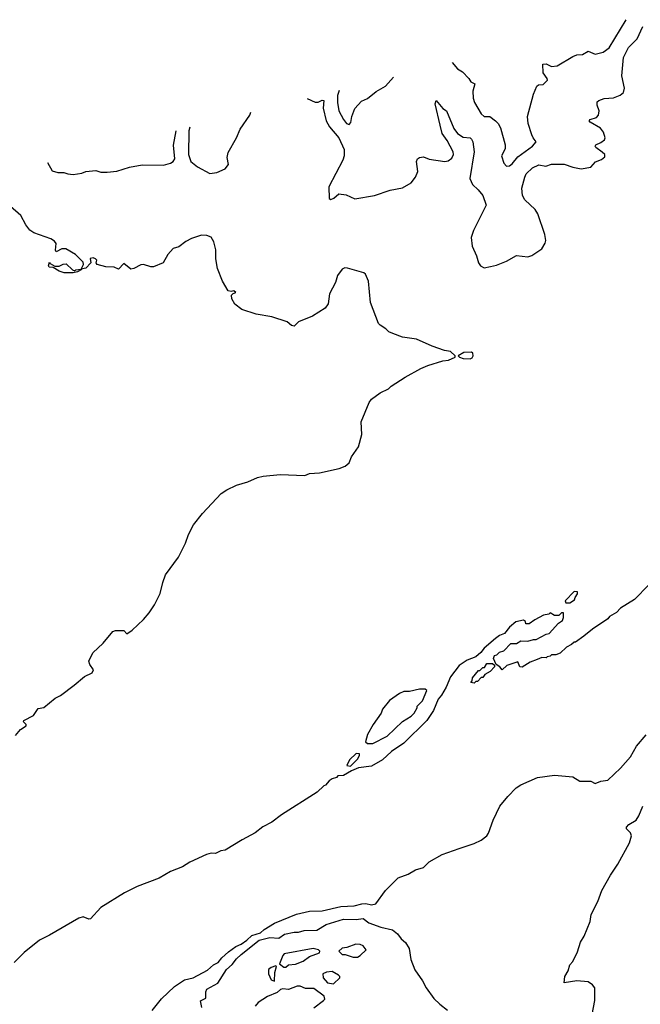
# Model space of a CAD drawing. Extents: x 1966327 to 2147849, y 395140 to 552178.
# Tile 192 of 256: x 2006934 to 2011345, y 526208 to 533203. Entities that reach past the tile are written whole.
import ezdxf

# ---------------------------------------------------------------- set-up
doc = ezdxf.new("R2010")
doc.units = 0

msp = doc.modelspace()

# ---------------------------------------------------------------- linework, layer by layer
at = {"layer": '0CON20XD'}
for points in [[(2008978.2, 532644.5), (2009035, 532617.5), (2009055, 532617.1), (2009085, 532631.5), (2009095, 532628.8), (2009090.3, 532575), (2009111.4, 532485), (2009135, 532441.8), (2009201.3, 532365), (2009240.6, 532280.6), (2009239.3, 532235), (2009230.2, 532205), (2009130.8, 532015), (2009132.9, 531932.9), (2009145, 531926.2), (2009166.7, 531935), (2009203.3, 531966.7), (2009255, 531960), (2009315, 531930.8), (2009455, 531953.8), (2009567.4, 531992.6), (2009655, 532009.6), (2009716, 532044), (2009746.4, 532083.6), (2009763.3, 532125), (2009755.5, 532195), (2009762.2, 532215), (2009775, 532223.6), (2009805, 532227.9), (2009845, 532212.3), (2009955, 532196.9), (2009979.2, 532200.8), (2010005, 532218.6), (2010018.4, 532245), (2010014.7, 532265), (2009971.4, 532345), (2009936.6, 532395), (2009921.6, 532455), (2009887.5, 532605), (2009895, 532628.8), (2009942.5, 532572.5), (2009966.7, 532555), (2010020, 532430), (2010045.5, 532395), (2010085, 532369.2), (2010135, 532362.9), (2010145.6, 532355), (2010154.4, 532335), (2010165.3, 532265), (2010134.1, 532074.1), (2010152.8, 532032.8), (2010193.9, 531995), (2010225, 531954.3), (2010250.6, 531885), (2010158.8, 531705), (2010143.2, 531655), (2010150, 531595), (2010181.1, 531525), (2010195.5, 531475), (2010208.9, 531455), (2010235, 531441.1), (2010280.1, 531449.9), (2010321.9, 531458.1), (2010395, 531486.9), (2010465, 531527.8), (2010545, 531519.1), (2010575, 531526.8), (2010645, 531575.4), (2010670, 531615), (2010672.8, 531635), (2010666.1, 531676.1), (2010617.3, 531825), (2010598.8, 531855), (2010523.5, 531923.5), (2010508.7, 531955), (2010502.8, 532007.2), (2010523.3, 532085), (2010535, 532107.3), (2010579.2, 532150.8), (2010625, 532171.5), (2010673.7, 532163.7), (2010715, 532176.4), (2010805, 532176.2), (2010865, 532155.3), (2010925, 532143.2), (2010992.5, 532155), (2011027, 532193), (2011070.6, 532209.4), (2011092.2, 532227.8), (2011094.3, 532245), (2011075, 532262.1), (2011028.1, 532295), (2011024.4, 532305), (2011028, 532315), (2011065, 532329.6), (2011090.3, 532349.7), (2011094.7, 532365), (2011084.4, 532404.4), (2011061.6, 532431.6), (2010989.4, 532475), (2010982.5, 532485), (2010990, 532495), (2011035, 532509.1), (2011049.2, 532525), (2011053.4, 532555), (2011038.2, 532595), (2011039.4, 532620.6), (2011049.7, 532630.3), (2011087.3, 532642.7), (2011155, 532648.5), (2011203.1, 532666.9), (2011225, 532685.7), (2011233.3, 532716.7), (2011214.3, 532804.3), (2011224.8, 532935.3), (2011262.5, 533005), (2011322, 533068), (2011363.8, 533155)], [(2010007.2, 532898.3), (2010045, 532853.8), (2010081.7, 532831.7), (2010127.5, 532785), (2010140.7, 532760.7), (2010168, 532748), (2010155.8, 532695), (2010156.2, 532645), (2010166.7, 532615), (2010214.6, 532534.6), (2010235, 532515.8), (2010276.7, 532515), (2010315.5, 532485.5), (2010335, 532466), (2010351.9, 532435), (2010384.3, 532315), (2010384.3, 532285), (2010358, 532235), (2010375, 532183.3), (2010395, 532162.5), (2010415, 532164.2), (2010435, 532179.2), (2010475, 532227.9), (2010580, 532305), (2010606, 532335), (2010583, 532363), (2010574.3, 532384.3), (2010547.5, 532465), (2010544, 532515), (2010586.7, 532675), (2010609.3, 532730.7), (2010620.7, 532739.3), (2010655, 532743.8), (2010685, 532772.5), (2010684.3, 532785), (2010654.4, 532825), (2010652.5, 532887.5), (2010675, 532890), (2010715, 532870), (2010754.3, 532875.7), (2010865, 532942), (2010895, 532952.5), (2010935, 532956), (2010975, 532978.8), (2011025, 532958.8), (2011081.7, 532971.7), (2011125, 533002.9), (2011244.1, 533203.3)], [(2009205.6, 532700.6), (2009192.3, 532665), (2009191.8, 532615), (2009201.8, 532555), (2009235, 532494), (2009258, 532465), (2009275, 532458), (2009287, 532473), (2009294.2, 532515), (2009315, 532572.5), (2009362.5, 532625), (2009405, 532643.3), (2009468, 532692), (2009535, 532730), (2009590.1, 532795.4)], [(2008143.6, 532438.7), (2008135.8, 532414.2), (2008133.4, 532245), (2008150.4, 532195), (2008198.6, 532158.6), (2008285, 532111.3), (2008335, 532116.8), (2008395, 532143.6), (2008418.5, 532175), (2008408.5, 532225), (2008415, 532260), (2008474.7, 532365), (2008500, 532425), (2008569, 532525), (2008575.7, 532545.3)], [(2007130.9, 532189), (2007165, 532128.6), (2007205, 532118.1), (2007248, 532118), (2007275, 532107.5), (2007315, 532103.1), (2007375, 532111.9), (2007405, 532124.4), (2007475, 532131.5), (2007510.6, 532120.6), (2007555, 532118.8), (2007625, 532128), (2007715, 532155.5), (2007805, 532173.1), (2007955, 532169.6), (2008005.8, 532185), (2008025, 532195.6), (2008036, 532215), (2008027.6, 532312.4), (2008046.6, 532414.8)], [(2006905, 528117.5), (2006940.5, 528159.5), (2006980, 528185), (2006980, 528195), (2006960, 528215), (2006963.3, 528225), (2007030.8, 528259.2), (2007065, 528310), (2007105, 528317.5), (2007186.7, 528383.3), (2007225, 528402.3), (2007322, 528475), (2007395, 528536.2), (2007447.9, 528562.1), (2007458.2, 528585), (2007432.6, 528622.6), (2007425.6, 528645), (2007454.5, 528705.5), (2007527, 528773), (2007595, 528856.5), (2007615, 528863.8), (2007674.3, 528864.3), (2007695, 528840.8), (2007734.4, 528865), (2007815, 528941.5), (2007855, 528989.4), (2007892.7, 529045), (2007933.4, 529126.6), (2007951.8, 529205), (2007971.4, 529258.6), (2008063.1, 529385), (2008111.8, 529485), (2008133.1, 529545), (2008170.4, 529615), (2008232.7, 529695), (2008365, 529836.2), (2008406.4, 529863.6), (2008473.8, 529895), (2008555, 529920.5), (2008625, 529951.5), (2008665, 529960.4), (2008785, 529972.9), (2008960, 529965), (2008995, 529980), (2009065, 529983.8), (2009204.7, 530015.3), (2009248.3, 530031.7), (2009274.7, 530055.3), (2009292.8, 530097.2), (2009342.2, 530167.8), (2009365.8, 530255), (2009360.5, 530345), (2009417.2, 530482.8), (2009433.5, 530506.5), (2009495, 530551.1), (2009555, 530580.4), (2009575, 530599.2), (2009675, 530662.7), (2009784.7, 530725.3), (2009835, 530746.9), (2009940.9, 530779.1), (2009982.5, 530785), (2010030, 530805), (2010030, 530815), (2009996.7, 530846.7), (2009953, 530853), (2009865, 530883.8), (2009755, 530932.9), (2009655, 530947.1), (2009586, 530974), (2009556.7, 530985), (2009536.8, 531006.8), (2009495, 531032), (2009484.2, 531045), (2009426.9, 531195), (2009414.4, 531345), (2009392.9, 531395), (2009379.2, 531405), (2009265, 531437.1), (2009245, 531439.2), (2009225, 531431.1), (2009191.9, 531385), (2009179.2, 531335), (2009136.9, 531255), (2009125.7, 531185), (2009105.7, 531154.3), (2009015, 531097.1), (2008915, 531056.2), (2008885, 531026.2), (2008865, 531030), (2008835.8, 531055.8), (2008725, 531091.4), (2008615, 531110.8), (2008512.5, 531145), (2008462.3, 531182.3), (2008440.7, 531220.7), (2008440, 531245), (2008451.7, 531258.3), (2008470, 531265), (2008455, 531277.5), (2008437.5, 531272.5), (2008415, 531277.5), (2008374.5, 531344.5), (2008340.5, 531435), (2008328, 531505), (2008327.7, 531567.7), (2008313.9, 531623.9), (2008295, 531657.5), (2008265, 531670), (2008225, 531672), (2008155, 531647.5), (2008115, 531627.1), (2008065, 531589.4), (2008025, 531578.5), (2007987.5, 531535), (2007953.9, 531476.1), (2007885, 531447.5), (2007865, 531447.5), (2007814.2, 531464.2), (2007795, 531461.9), (2007745, 531434.4), (2007725, 531431.4), (2007675, 531470), (2007635, 531431.4), (2007605, 531445.7), (2007545, 531446.7), (2007484, 531464), (2007477.5, 531475), (2007481.2, 531495), (2007473.3, 531505), (2007455, 531512), (2007433.9, 531506.1), (2007440, 531475), (2007405, 531437.5), (2007370, 531430), (2007370, 531425), (2007345, 531412.5), (2007315, 531403.8), (2007250, 531405), (2007215, 531416.7), (2007171.7, 531441.7), (2007143.3, 531445), (2007137.5, 531455), (2007145, 531480), (2007150, 531470), (2007182.5, 531452.5), (2007215, 531452.5), (2007243, 531467), (2007265, 531467.5), (2007310, 531425), (2007325, 531420), (2007333.6, 531426.4), (2007370, 531430), (2007387, 531463), (2007385, 531480), (2007330, 531535), (2007262.5, 531575), (2007233.6, 531576.4), (2007193, 531553), (2007187.5, 531565), (2007193.2, 531613.2), (2007180.5, 531630.5), (2007155, 531645.6), (2007035, 531688.8), (2007005, 531707.5), (2006976.4, 531746.4), (2006942.4, 531812.4), (2006868.1, 531875)], [(2010135, 530793.1), (2010149.8, 530800.2), (2010158.1, 530815), (2010155, 530833.3), (2010145, 530840), (2010090.3, 530839.7), (2010050, 530815), (2010060, 530805), (2010085.9, 530795.9), (2010135, 530793.1)], [(2011405, 529187.5), (2011305, 529083.3), (2011205, 529022.5), (2011175, 528992.5), (2011127, 528963), (2011115, 528947.5), (2011005, 528872.5), (2010945, 528822.5), (2010885, 528780), (2010875, 528780), (2010857, 528763), (2010820, 528745), (2010775, 528702.5), (2010745, 528690), (2010715, 528690), (2010705, 528680), (2010683, 528677), (2010675, 528670), (2010645, 528672.5), (2010611.7, 528658.3), (2010561.7, 528638.3), (2010505, 528602.5), (2010490, 528605), (2010475, 528640), (2010396.4, 528613.6), (2010363.8, 528583.8), (2010346.4, 528606.4), (2010321.7, 528621.7), (2010302.5, 528665), (2010310, 528685), (2010325, 528690), (2010345, 528710), (2010375, 528720), (2010425, 528770), (2010465, 528770), (2010495, 528790), (2010545, 528787.5), (2010585, 528800), (2010605, 528800), (2010675, 528837.5), (2010698.3, 528841.7), (2010763.6, 528916.4), (2010792.5, 528935), (2010800, 528955), (2010798.3, 528988.3), (2010785, 528990), (2010765, 528970), (2010735, 528970), (2010705, 528990), (2010695, 528980), (2010658.3, 528971.7), (2010595, 528940), (2010555, 528910), (2010531.7, 528911.7), (2010528.3, 528928.3), (2010515, 528937.5), (2010460, 528925), (2010415, 528887.5), (2010378.8, 528841.2), (2010345, 528828), (2010315, 528806.2), (2010235, 528738.8), (2010211.7, 528708.3), (2010175, 528676.7), (2010115, 528653.3), (2010057.5, 528615), (2009996.4, 528533.6), (2009965, 528460), (2009932.5, 528405), (2009907.5, 528375), (2009876.1, 528293.9), (2009827.5, 528225), (2009665, 528063.3), (2009575.9, 528004.1), (2009512.5, 527945), (2009435, 527900), (2009343, 527887), (2009293, 527867), (2009235, 527832.5), (2009195, 527830), (2009185, 527820), (2009155, 527810), (2009133.6, 527796.4), (2009106.4, 527763.6), (2009095, 527760), (2009047.5, 527715), (2008795, 527553.8), (2008725, 527501.2), (2008662.7, 527467.3), (2008607.5, 527425), (2008515, 527376.7), (2008395, 527302.5), (2008363, 527297), (2008325, 527280), (2008295, 527282.5), (2008261.7, 527271.7), (2008142.3, 527217.7), (2008090, 527185), (2008005, 527150), (2007925, 527103.3), (2007770, 527045), (2007679.3, 527000.7), (2007510, 526895), (2007437.5, 526815), (2007425, 526813.3), (2007385, 526828.8), (2007355, 526820), (2007145, 526698), (2007075, 526664), (2006964.5, 526575.5), (2006894, 526505)], [(2010845, 529060), (2010878.3, 529081.7), (2010881.7, 529098.3), (2010900, 529125), (2010898.3, 529138.3), (2010875, 529140), (2010810, 529075), (2010815, 529060), (2010845, 529060)], [(2010165, 528490), (2010140, 528495), (2010150, 528505), (2010153, 528527), (2010195, 528580), (2010205, 528580), (2010225, 528600), (2010238.3, 528601.7), (2010255, 528630), (2010295, 528630), (2010308.3, 528618.3), (2010310, 528605), (2010278.3, 528571.7), (2010240, 528550), (2010225, 528530), (2010215, 528530), (2010188.3, 528501.7), (2010175, 528500), (2010165, 528490)], [(2009445, 528060), (2009545, 528112.5), (2009655, 528217.5), (2009716.4, 528253.6), (2009737.5, 528275), (2009760, 528315), (2009760, 528325), (2009797, 528363), (2009828.3, 528438.3), (2009815, 528447.5), (2009775, 528446.7), (2009705, 528430), (2009665, 528429.2), (2009634, 528415), (2009562, 528365), (2009513.3, 528305), (2009503.6, 528276.4), (2009446.2, 528195), (2009406.7, 528125), (2009392.5, 528072.5), (2009405, 528060), (2009445, 528060)], [(2007875, 526163.8), (2007942.6, 526247.4), (2008035, 526334.4), (2008105, 526380.4), (2008166, 526395), (2008269.9, 526450.1), (2008311.4, 526488.6), (2008345, 526505.6), (2008371.4, 526538.6), (2008418.9, 526581.1), (2008471.2, 526618.8), (2008509.1, 526635), (2008547.9, 526662.1), (2008585, 526697.3), (2008645, 526714.7), (2008670.5, 526739.5), (2008746.2, 526783.8), (2008901.8, 526848.2), (2008995, 526868.7), (2009085, 526872.4), (2009217.4, 526902.6), (2009312, 526908), (2009365, 526922.2), (2009395, 526923.5), (2009435.4, 526914.6), (2009465, 526922), (2009533.1, 527016.9), (2009623.8, 527105), (2009695, 527132), (2009747.5, 527162.5), (2009805, 527180.5), (2009845, 527220.5), (2009937.7, 527272.3), (2010058.8, 527315), (2010165, 527350), (2010215, 527374.3), (2010254.6, 527405.4), (2010266.9, 527423.1), (2010299.2, 527515), (2010345.6, 527614.4), (2010404.2, 527685), (2010464, 527745), (2010495, 527767.5), (2010615, 527818), (2010735, 527836), (2010865, 527823.1), (2010915, 527793.6), (2010993.6, 527793.6), (2011025, 527776), (2011065, 527792.9), (2011115, 527799.2), (2011204.2, 527885), (2011275, 527966.9), (2011318.3, 528041.7), (2011387.5, 528122.5)], [(2009285, 527900), (2009335, 527950), (2009350, 527975), (2009348.3, 527988.3), (2009325, 527990), (2009277.5, 527945), (2009260, 527905), (2009285, 527900)], [(2010895, 526374.3), (2010805, 526360), (2010808, 526405), (2010832, 526445), (2010845, 526487.5), (2010865, 526512.5), (2010899.5, 526580.5), (2010920.6, 526649.4), (2010947.3, 526692.7), (2010989.1, 526795), (2010996.9, 526845), (2011042.4, 526937.6), (2011071.3, 527015), (2011132.3, 527125), (2011186.7, 527203.3), (2011268.4, 527355), (2011281.9, 527405), (2011274.8, 527424.8), (2011247.7, 527455), (2011246.9, 527465), (2011264.3, 527485.7), (2011315, 527516.5), (2011335, 527546.7), (2011363.9, 527615)], [(2008227.8, 526185), (2008218.6, 526231.4), (2008257.8, 526252.2), (2008256.4, 526295), (2008263.4, 526315), (2008341.2, 526358.8), (2008405, 526455.3), (2008445, 526489.7), (2008475, 526529.8), (2008508.5, 526561.5), (2008635, 526663.7), (2008711.7, 526681.7), (2008775, 526677.3), (2008817.1, 526705), (2008885, 526720), (2008915, 526719.3), (2008955, 526732.4), (2009045, 526735.3), (2009111.4, 526775), (2009235, 526811.8), (2009325, 526810.4), (2009375, 526817.8), (2009415.7, 526785.7), (2009500.4, 526755), (2009585, 526736.8), (2009619.3, 526709.3), (2009645, 526673.5), (2009677.2, 526647.2), (2009701.5, 526605), (2009713, 526525), (2009742.8, 526452.8), (2009796.7, 526375), (2009822.4, 526325), (2009877.6, 526247.6), (2009919.3, 526209.3), (2009975, 526165.4)], [(2008811.7, 526471.7), (2008825, 526472.5), (2008845, 526487.5), (2008895, 526493.3), (2008950, 526515), (2008993, 526547), (2009066.1, 526573.9), (2009067.5, 526585), (2009058.8, 526595), (2009020, 526605), (2008813.8, 526565), (2008804, 526555), (2008780, 526495), (2008811.7, 526471.7)], [(2009305, 526542.5), (2009335, 526543.3), (2009355, 526553.3), (2009397.5, 526595), (2009375, 526623.8), (2009355, 526631.9), (2009322.5, 526635), (2009258.8, 526611.2), (2009225, 526606.2), (2009203.3, 526585), (2009225, 526562.5), (2009248.3, 526561.7), (2009305, 526542.5)], [(2008745, 526372.5), (2008746.7, 526433.3), (2008760, 526475), (2008755, 526480), (2008720.5, 526469.5), (2008703.3, 526455), (2008703.3, 526425), (2008722.3, 526382.3), (2008745, 526372.5)], [(2009165, 526352.5), (2009210, 526395), (2009210, 526405), (2009200, 526415), (2009155, 526441.2), (2009115, 526436.7), (2009087.5, 526425), (2009090, 526395), (2009120.7, 526360.7), (2009165, 526352.5)], [(2011003.8, 526135), (2011022.9, 526235), (2011021.9, 526325), (2011005, 526346.9), (2010975, 526366.9), (2010895, 526374.3)], [(2009025, 526182.5), (2009092.5, 526235), (2009102.5, 526245), (2009097.5, 526265), (2009025, 526320), (2008965, 526320), (2008926.4, 526336.4), (2008905, 526337.5), (2008845, 526313.8), (2008805, 526317.5), (2008788.3, 526311.7), (2008765, 526291.2), (2008695, 526263.8), (2008629.1, 526220.9), (2008608.6, 526195)]]:
    msp.add_lwpolyline(points, dxfattribs=at)

doc.saveas('drawing.dxf')
